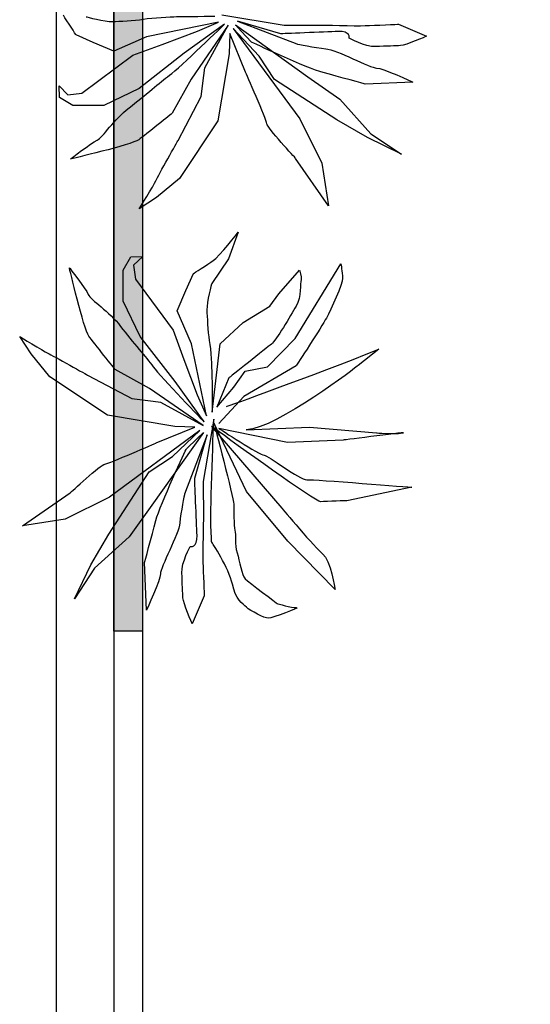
# Model space of a CAD drawing. Header units: millimetres. Extents: x -11575 to 52845, y -36266 to 23021.
# Tile 18 of 184: x 57 to 1403, y 13183 to 15777. Entities that reach past the tile are written whole.
import ezdxf

# ---------------------------------------------------------------- set-up
doc = ezdxf.new("R2010")
doc.units = ezdxf.units.MM
doc.header["$MEASUREMENT"] = 0
doc.layers.add('GREY SCALE', color=9, linetype='Continuous', true_color=0x808080)
doc.layers.add('GREYSCALE', color=9, linetype='Continuous', lineweight=0, true_color=0x808080)

# ---------------------------------------------------------------- blocks, each defined once
blk = doc.blocks.new('FLOOR PLAN')
at = {"layer": 'GREYSCALE', "lineweight": -2, "ltscale": 0.25}
h = blk.add_hatch(color=0, dxfattribs=at)
h.dxf.hatch_style = 1
h.paths.add_polyline_path([(3932.4, 18073.2), (3932.4, 18149.4), (1701.8, 18149.4, 0.394212), (304.8, 16752.4), (304.8, 14166.1), (381, 14166.1), (381, 16676.2, -0.414214), (1778, 18073.2)])
at = {"layer": 'GREYSCALE', "color": 0, "lineweight": -2, "ltscale": 0.2}
blk.add_line((153, 16760.7), (152.7, 10251.7), dxfattribs=at)
at = {"layer": 'GREYSCALE', "color": 0, "lineweight": -2, "ltscale": 0.25}
for p, q in [((304.8, 14166.1), (304.8, 16752.4)), ((305.4, 16757.9), (305.1, 10115.7)), ((304.8, 14166.1), (304.8, 16665.9)), ((381, 16676.2), (381, 14166.1)), ((381, 14166.1), (304.8, 14166.1)), ((381, 14166.1), (381, 4141))]:
    blk.add_line(p, q, dxfattribs=at)
at = {"layer": 'GREYSCALE', "color": 0, "lineweight": -2}
for points in [[(205.6, 15737.2), (205.6, 15737.2), (182.2, 15773.9), (172.1, 15789.2)], [(589.7, 15790.5), (589.7, 15790.5), (754.1, 15762.7), (754.1, 15762.7)], [(581, 15771.3), (581, 15771.3), (391.1, 15732.1), (391.1, 15732.1)], [(451.7, 15631), (479.2, 15651), (597, 15765.7), (597, 15765.7)], [(597, 15765.7), (597, 15765.7), (490.2, 15689), (490.2, 15689)], [(606.5, 15762.9), (606.5, 15762.9), (508.6, 15620.8), (508.6, 15620.8)], [(525.6, 15747.1), (525.6, 15747.1), (581, 15771.3), (581, 15771.3)], [(545.1, 15650.5), (545.1, 15650.5), (606.5, 15762.9), (606.5, 15762.9)], [(688.4, 15681.4), (688.4, 15681.4), (619.4, 15754), (619.4, 15754)], [(619.4, 15754), (619.4, 15754), (795.5, 15516.2), (795.5, 15516.2)], [(640.8, 15747.2), (640.8, 15747.2), (625.4, 15763.7), (625.4, 15763.7)], [(625.4, 15763.7), (625.4, 15763.7), (816.1, 15626.9), (816.1, 15626.9)], [(745.6, 15740.3), (745.6, 15740.3), (631.2, 15773.3), (631.2, 15773.3)], [(631.2, 15773.3), (631.2, 15773.3), (787.4, 15713.7), (787.4, 15713.7)], [(754.1, 15762.7), (754.1, 15762.7), (851.4, 15763.4), (851.4, 15763.4)], [(1055.4, 15765.5), (1055.4, 15765.5), (1128.9, 15733.8), (1128.9, 15733.8)], [(250.5, 15717), (250.5, 15717), (205.6, 15737.2), (205.6, 15737.2)], [(391.1, 15732.1), (391.1, 15732.1), (304.7, 15694.1), (304.7, 15694.1)], [(432.7, 15711.8), (432.7, 15711.8), (525.6, 15747.1), (525.6, 15747.1)], [(610.5, 15741.1), (610.5, 15741.1), (609.5, 15687.6), (609.5, 15687.6)], [(652.4, 15639.1), (652.4, 15639.1), (610.5, 15741.1), (610.5, 15741.1)], [(668, 15718.3), (668, 15718.3), (640.8, 15747.2), (640.8, 15747.2)], [(304.7, 15694.1), (304.7, 15694.1), (250.5, 15717), (250.5, 15717)], [(355.4, 15683.6), (355.4, 15683.6), (432.7, 15711.8), (432.7, 15711.8)], [(856.5, 15638), (815.2, 15648.9), (668, 15718.3), (668, 15718.3)], [(787.4, 15713.7), (787.4, 15713.7), (835.1, 15703.1), (863.4, 15701.1)], [(221.2, 15583.9), (221.2, 15583.9), (355.4, 15683.6), (355.4, 15683.6)], [(490.2, 15689), (490.2, 15689), (371.5, 15596.3), (371.5, 15596.3)], [(609.5, 15687.6), (609.5, 15687.6), (579.1, 15510.6), (579.1, 15510.6)], [(728.5, 15620.3), (728.5, 15620.3), (688.4, 15681.4), (688.4, 15681.4)], [(542.7, 15630.7), (542.7, 15630.7), (545.1, 15650.5), (545.1, 15650.5)], [(406, 15594.1), (423.1, 15608.5), (438.7, 15621.5), (451.7, 15631)], [(508.6, 15620.8), (508.6, 15620.8), (458.9, 15530.8), (458.9, 15530.8)], [(535.7, 15574.8), (535.7, 15574.8), (542.7, 15630.7), (542.7, 15630.7)], [(816.1, 15626.9), (816.1, 15626.9), (900.3, 15567.6), (900.3, 15567.6)], [(967.7, 15608), (967.7, 15608), (897.8, 15627.2), (856.5, 15638)], [(162.1, 15572.1), (162.1, 15572.1), (160.8, 15603.4), (160.8, 15603.4)], [(160.8, 15603.4), (160.8, 15603.4), (183.8, 15579.2), (183.8, 15579.2)], [(371.5, 15596.3), (371.5, 15596.3), (279.1, 15551.7), (279.1, 15551.7)], [(893, 15513.9), (893, 15513.9), (728.5, 15620.3), (728.5, 15620.3)], [(1093, 15613.1), (1093, 15613.1), (967.7, 15608), (967.7, 15608)], [(197.5, 15551.5), (197.5, 15551.5), (162.1, 15572.1), (162.1, 15572.1)], [(183.8, 15579.2), (183.8, 15579.2), (221.2, 15583.9), (221.2, 15583.9)], [(345.3, 15545), (366.1, 15560.7), (387, 15578.2), (406, 15594.1)], [(474.4, 15459.2), (474.4, 15459.2), (535.7, 15574.8), (535.7, 15574.8)], [(279.1, 15551.7), (279.1, 15551.7), (197.5, 15551.5), (197.5, 15551.5)], [(260.9, 15459.9), (276.3, 15466.9), (305.8, 15515.1), (345.3, 15545)], [(900.3, 15567.6), (900.3, 15567.6), (982.4, 15476.7), (982.4, 15476.7)], [(458.9, 15530.8), (458.9, 15530.8), (389, 15474.5), (370.7, 15461.3)], [(579.1, 15510.6), (579.1, 15510.6), (478.5, 15358.9), (478.5, 15358.9)], [(795.5, 15516.2), (795.5, 15516.2), (853.7, 15399.3), (853.7, 15399.3)], [(973.4, 15466.9), (973.4, 15466.9), (893, 15513.9), (893, 15513.9)], [(1063, 15423.4), (1063, 15423.4), (973.4, 15466.9), (973.4, 15466.9)], [(982.4, 15476.7), (982.4, 15476.7), (1063, 15423.4), (1063, 15423.4)], [(370.7, 15461.3), (352.4, 15448), (190.7, 15410), (190.7, 15410)], [(190.7, 15410), (190.7, 15410), (245.5, 15453), (260.9, 15459.9)], [(415.9, 15353.2), (421.7, 15366), (474.4, 15459.2), (474.4, 15459.2)], [(870.8, 15286.9), (870.8, 15286.9), (784.1, 15412.1), (784.1, 15412.1)], [(853.7, 15399.3), (853.7, 15399.3), (870.8, 15286.9), (870.8, 15286.9)], [(371.8, 15279.1), (371.8, 15279.1), (410.2, 15340.4), (415.9, 15353.2)], [(478.5, 15358.9), (478.5, 15358.9), (417.7, 15309.3), (417.7, 15309.3)], [(417.7, 15309.3), (417.7, 15309.3), (371.8, 15279.1), (371.8, 15279.1)], [(567.1, 15142.5), (582.4, 15152.4), (633.2, 15217.4), (633.2, 15217.4)], [(633.2, 15217.4), (633.2, 15217.4), (607.7, 15147.3), (607.7, 15147.3)], [(350, 15152.4), (350, 15152.4), (381.3, 15153.7), (381.3, 15153.7)], [(381.3, 15153.7), (381.3, 15153.7), (357.1, 15130.8), (357.1, 15130.8)], [(329.5, 15117), (329.5, 15117), (350, 15152.4), (350, 15152.4)], [(357.1, 15130.8), (357.1, 15130.8), (361.8, 15093.3), (361.8, 15093.3)], [(515.1, 15108.9), (515.1, 15108.9), (551.8, 15132.4), (567.1, 15142.5)], [(607.7, 15147.3), (607.7, 15147.3), (563.2, 15082.6), (563.2, 15082.6)], [(782.7, 14937.7), (782.7, 14937.7), (903.4, 15134.2), (903.4, 15134.2)], [(239.2, 14943.8), (225.9, 14962.1), (187.9, 15123.9), (187.9, 15123.9)], [(187.9, 15123.9), (187.9, 15123.9), (230.9, 15069.1), (237.8, 15053.6)], [(329.6, 15035.5), (329.6, 15035.5), (329.5, 15117), (329.5, 15117)], [(494.9, 15064.1), (494.9, 15064.1), (515.1, 15108.9), (515.1, 15108.9)], [(740.3, 15055.3), (740.3, 15055.3), (794.3, 15117.1), (794.3, 15117.1)], [(794.3, 15117.1), (794.3, 15117.1), (801.1, 15101.6), (798.5, 15092.2)], [(361.8, 15093.3), (361.8, 15093.3), (461.5, 14959.2), (461.5, 14959.2)], [(798.5, 15092.2), (795.7, 15082.7), (800.2, 15048.3), (785.5, 15022.6)], [(237.8, 15053.6), (244.8, 15038.2), (293, 15008.8), (322.9, 14969.2)], [(472, 15009.9), (472, 15009.9), (494.9, 15064.1), (494.9, 15064.1)], [(716.4, 15022.9), (716.4, 15022.9), (740.3, 15055.3), (740.3, 15055.3)], [(374.2, 14943), (374.2, 14943), (329.6, 15035.5), (329.6, 15035.5)], [(510.1, 14923.4), (510.1, 14923.4), (472, 15009.9), (472, 15009.9)], [(646, 14979.2), (646, 14979.2), (716.4, 15022.9), (716.4, 15022.9)], [(785.5, 15022.6), (770.9, 14996.9), (732.7, 14932.5), (720.4, 14922.6)], [(585.4, 14923.4), (585.4, 14923.4), (646, 14979.2), (646, 14979.2)], [(865.2, 14991.3), (853.7, 14968.8), (785.7, 14865.6), (785.7, 14865.6)], [(322.9, 14969.2), (338.6, 14948.4), (356.1, 14927.6), (372, 14908.6)], [(461.5, 14959.2), (461.5, 14959.2), (489.7, 14881.8), (489.7, 14881.8)], [(87.2, 14896.9), (87.2, 14896.9), (57.1, 14942.7), (57.1, 14942.7)], [(57.1, 14942.7), (57.1, 14942.7), (118.3, 14904.4), (131.1, 14898.7)], [(308.7, 14855.7), (308.7, 14855.7), (252.4, 14925.6), (239.2, 14943.8)], [(467, 14824.4), (467, 14824.4), (374.2, 14943), (374.2, 14943)], [(549.2, 14733.6), (549.2, 14733.6), (510.1, 14923.4), (510.1, 14923.4)], [(564.5, 14743.5), (564.5, 14743.5), (585.4, 14923.4), (585.4, 14923.4)], [(720.4, 14922.6), (708.3, 14912.7), (607.9, 14833.3), (607.9, 14833.3)], [(710.4, 14862.5), (710.4, 14862.5), (782.7, 14937.7), (782.7, 14937.7)], [(136.9, 14836.1), (136.9, 14836.1), (87.2, 14896.9), (87.2, 14896.9)], [(131.1, 14898.7), (143.9, 14892.9), (237.1, 14840.1), (237.1, 14840.1)], [(372, 14908.6), (386.4, 14891.5), (399.4, 14875.9), (408.9, 14862.9)], [(601.6, 14757.7), (601.6, 14757.7), (827.6, 14839), (1003.6, 14909)], [(1003.6, 14909), (1003.6, 14909), (949, 14865.9), (949, 14865.9)], [(489.7, 14881.8), (489.7, 14881.8), (525, 14789), (525, 14789)], [(398.7, 14805.9), (398.7, 14805.9), (308.7, 14855.7), (308.7, 14855.7)], [(408.9, 14862.9), (428.9, 14835.3), (543.6, 14717.6), (543.6, 14717.6)], [(621.5, 14808.7), (621.5, 14808.7), (651.2, 14850.8), (651.2, 14850.8)], [(785.7, 14865.6), (785.7, 14865.6), (647.6, 14784.6), (647.6, 14784.6)], [(651.2, 14850.8), (651.2, 14850.8), (710.4, 14862.5), (710.4, 14862.5)], [(949, 14865.9), (949, 14865.9), (735.8, 14700.3), (654.3, 14696.9)], [(288.6, 14735.5), (288.6, 14735.5), (136.9, 14836.1), (136.9, 14836.1)], [(237.1, 14840.1), (237.1, 14840.1), (352.7, 14778.8), (352.7, 14778.8)], [(543.6, 14717.6), (543.6, 14717.6), (467, 14824.4), (467, 14824.4)], [(607.9, 14833.3), (607.9, 14833.3), (576.5, 14756.6), (576.5, 14756.6)], [(540.8, 14708.1), (540.8, 14708.1), (398.7, 14805.9), (398.7, 14805.9)], [(576.5, 14756.6), (576.5, 14756.6), (621.5, 14808.7), (621.5, 14808.7)], [(352.7, 14778.8), (352.7, 14778.8), (408.7, 14771.9), (408.7, 14771.9)], [(408.7, 14771.9), (408.7, 14771.9), (428.4, 14769.4), (428.4, 14769.4)], [(428.4, 14769.4), (428.4, 14769.4), (540.8, 14708.1), (540.8, 14708.1)], [(525, 14789), (525, 14789), (549.2, 14733.6), (549.2, 14733.6)], [(647.6, 14784.6), (647.6, 14784.6), (581.4, 14712.9), (581.4, 14712.9)], [(465.6, 14705), (465.6, 14705), (288.6, 14735.5), (288.6, 14735.5)], [(568.4, 14724.9), (568.4, 14724.9), (540.6, 14560.4), (540.6, 14560.4)], [(654.8, 14533.8), (654.8, 14533.8), (568.8, 14715.4), (568.8, 14715.4)], [(531.9, 14695.1), (531.9, 14695.1), (294.1, 14519.1), (294.1, 14519.1)], [(541.6, 14689.2), (541.6, 14689.2), (404.9, 14498.5), (404.9, 14498.5)], [(417.1, 14662.2), (417.1, 14662.2), (519, 14704.1), (519, 14704.1)], [(459.4, 14626.2), (459.4, 14626.2), (531.9, 14695.1), (531.9, 14695.1)], [(519, 14704.1), (519, 14704.1), (465.6, 14705), (465.6, 14705)], [(525.1, 14673.7), (525.1, 14673.7), (541.6, 14689.2), (541.6, 14689.2)], [(571.7, 14699.4), (566.1, 14703.6), (562.8, 14705.8), (562.8, 14705.8)], [(562.8, 14705.8), (562.8, 14705.8), (747.5, 14490.3), (747.5, 14490.3)], [(762.5, 14663.6), (762.5, 14663.6), (581.9, 14700.3), (581.9, 14700.3)], [(654.3, 14696.9), (654.3, 14696.9), (820.5, 14703.7), (820.5, 14703.7)], [(820.5, 14703.7), (820.5, 14703.7), (996.9, 14688.9), (996.9, 14688.9)], [(551.2, 14683.4), (551.2, 14683.4), (491.7, 14527.1), (491.7, 14527.1)], [(496.2, 14646.6), (496.2, 14646.6), (525.1, 14673.7), (525.1, 14673.7)], [(518.2, 14569), (518.2, 14569), (551.2, 14683.4), (551.2, 14683.4)], [(909.8, 14669.6), (909.8, 14669.6), (762.5, 14663.6), (762.5, 14663.6)], [(416, 14458), (426.8, 14499.4), (496.2, 14646.6), (496.2, 14646.6)], [(398.2, 14586.1), (398.2, 14586.1), (459.4, 14626.2), (459.4, 14626.2)], [(291.9, 14421.6), (291.9, 14421.6), (398.2, 14586.1), (398.2, 14586.1)], [(540.6, 14560.4), (540.6, 14560.4), (541.3, 14463.1), (541.3, 14463.1)], [(763.6, 14403.1), (763.6, 14403.1), (654.8, 14533.8), (654.8, 14533.8)], [(1090.7, 14545.2), (1090.7, 14545.2), (919.4, 14509.9), (919.4, 14509.9)], [(64.8, 14443.8), (64.8, 14443.8), (190, 14530.5), (190, 14530.5)], [(294.1, 14519.1), (294.1, 14519.1), (177.2, 14460.8), (177.2, 14460.8)], [(491.7, 14527.1), (491.7, 14527.1), (481, 14479.5), (479, 14451.2)], [(404.9, 14498.5), (404.9, 14498.5), (345.5, 14414.3), (345.5, 14414.3)], [(747.5, 14490.3), (747.5, 14490.3), (836.6, 14384.1), (856.1, 14369.2)], [(177.2, 14460.8), (177.2, 14460.8), (64.8, 14443.8), (64.8, 14443.8)], [(386, 14346.9), (386, 14346.9), (405.1, 14416.7), (416, 14458)], [(624.2, 14431.9), (627.9, 14419.6), (622.6, 14394.3), (629.8, 14372.6)], [(244.8, 14341.2), (244.8, 14341.2), (291.9, 14421.6), (291.9, 14421.6)], [(345.5, 14414.3), (345.5, 14414.3), (254.6, 14332.2), (254.6, 14332.2)], [(617.5, 14290.3), (609.5, 14330.9), (562.7, 14401.2), (562.7, 14401.2)], [(888.1, 14276.3), (888.1, 14276.3), (763.6, 14403.1), (763.6, 14403.1)], [(629.8, 14372.6), (637, 14350.9), (641.6, 14313.4), (651.3, 14304.3)], [(856.1, 14369.2), (875.6, 14354.3), (888.1, 14276.3), (888.1, 14276.3)], [(201.4, 14251.5), (201.4, 14251.5), (244.8, 14341.2), (244.8, 14341.2)], [(254.6, 14332.2), (254.6, 14332.2), (201.4, 14251.5), (201.4, 14251.5)], [(391.1, 14221.5), (391.1, 14221.5), (386, 14346.9), (386, 14346.9)], [(651.3, 14304.3), (661.2, 14295.4), (735.8, 14238.7), (735.8, 14238.7)], [(654.4, 14229.1), (644.7, 14238.1), (625.3, 14249.9), (617.5, 14290.3)], [(543.4, 14259.1), (543.4, 14259.1), (511.7, 14185.7), (511.7, 14185.7)]]:
    blk.add_open_spline(points, degree=3, dxfattribs=at)
for points, knots in [([(232, 15785.3), (232, 15785.3), (282.7, 15771.7), (301.5, 15772.4), (320.3, 15773.2), (358, 15774.7), (382.9, 15778.9), (407.9, 15783.1), (454.9, 15785), (470.6, 15785.6), (486.2, 15786.2), (571, 15786.5), (571, 15786.5)], [110, 110, 110, 110, 111, 111, 111, 112, 112, 112, 113, 113, 113, 114, 114, 114, 114]), ([(851.4, 15763.4), (851.4, 15763.4), (942.5, 15760.9), (967.6, 15761.9), (992.7, 15762.9), (1055.4, 15765.5), (1055.4, 15765.5)], [36, 36, 36, 36, 37, 37, 37, 38, 38, 38, 38]), ([(925, 15728.7), (925, 15728.7), (930.6, 15747.8), (896, 15746.4), (861.6, 15745), (745.6, 15740.3), (745.6, 15740.3)], [42, 42, 42, 42, 43, 43, 43, 44, 44, 44, 44]), ([(1128.9, 15733.8), (1128.9, 15733.8), (1073.5, 15709.7), (1060.9, 15709.2), (1048.3, 15708.6), (1023.3, 15707.6), (995, 15706.5), (966.9, 15705.3), (925, 15728.7), (925, 15728.7)], [39, 39, 39, 39, 40, 40, 40, 41, 41, 41, 42, 42, 42, 42]), ([(863.4, 15701.1), (891.8, 15699.1), (981.7, 15649.4), (997.3, 15650.1), (1013, 15650.7), (1093, 15613.1), (1093, 15613.1)], [47, 47, 47, 47, 48, 48, 48, 49, 49, 49, 49]), ([(784.1, 15412.1), (784.1, 15412.1), (708.5, 15493.9), (708.1, 15503.3), (707.8, 15512.6), (652.4, 15639.1), (652.4, 15639.1)], [67, 67, 67, 67, 68, 68, 68, 69, 69, 69, 69]), ([(903.4, 15134.2), (903.4, 15134.2), (907.4, 15112.4), (908, 15096.6), (908.7, 15080.9), (876.9, 15013.7), (865.2, 14991.3)], [129, 129, 129, 129, 130, 130, 130, 131, 131, 131, 131]), ([(563.2, 15082.6), (563.2, 15082.6), (549.6, 15031.8), (550.3, 15013), (551.1, 14994.3), (552.6, 14956.6), (556.8, 14931.7), (561, 14906.7), (562.9, 14859.7), (563.5, 14844), (564.2, 14828.3), (564.5, 14743.5), (564.5, 14743.5)], [110, 110, 110, 110, 111, 111, 111, 112, 112, 112, 113, 113, 113, 114, 114, 114, 114]), ([(562.7, 14401.2), (562.7, 14401.2), (561.8, 14423.1), (560.7, 14451.3), (559.5, 14479.6), (568.4, 14724.9), (568.4, 14724.9)], [32, 32, 32, 32, 33, 33, 33, 34, 34, 34, 34]), ([(568.8, 14715.4), (568.8, 14715.4), (620.8, 14516.6), (621.4, 14500.9), (622.1, 14485.2), (620.7, 14444.4), (624.2, 14431.9)], [22, 22, 22, 22, 23, 23, 23, 24, 24, 24, 24]), ([(919.4, 14509.9), (919.4, 14509.9), (866.2, 14507.8), (850.5, 14507.1), (836.5, 14506.6), (618.5, 14665.3), (571.7, 14699.4)], [13, 13, 13, 13, 14, 14, 14, 15, 15, 15, 15]), ([(581.9, 14700.3), (581.9, 14700.3), (691.6, 14629.4), (701, 14629.8), (710.3, 14630.2), (794.7, 14564.6), (813.6, 14565.3), (832.4, 14566.1), (1090.7, 14545.2), (1090.7, 14545.2)], [9, 9, 9, 9, 10, 10, 10, 11, 11, 11, 12, 12, 12, 12]), ([(996.9, 14688.9), (996.9, 14688.9), (1038, 14684.3), (1066, 14688.6), (1094, 14692.9), (909.8, 14669.6), (909.8, 14669.6)], [5, 5, 5, 5, 6, 6, 6, 7, 7, 7, 7]), ([(190, 14530.5), (190, 14530.5), (271.8, 14606), (281.2, 14606.4), (290.5, 14606.8), (417.1, 14662.2), (417.1, 14662.2)], [67, 67, 67, 67, 68, 68, 68, 69, 69, 69, 69]), ([(506.7, 14389.5), (506.7, 14389.5), (525.7, 14384), (524.3, 14418.5), (522.9, 14452.9), (518.2, 14569), (518.2, 14569)], [42, 42, 42, 42, 43, 43, 43, 44, 44, 44, 44]), ([(541.3, 14463.1), (541.3, 14463.1), (538.8, 14372), (539.8, 14347), (540.8, 14321.9), (543.4, 14259.1), (543.4, 14259.1)], [36, 36, 36, 36, 37, 37, 37, 38, 38, 38, 38]), ([(479, 14451.2), (477, 14422.8), (427.4, 14332.8), (428, 14317.3), (428.6, 14301.6), (391.1, 14221.5), (391.1, 14221.5)], [47, 47, 47, 47, 48, 48, 48, 49, 49, 49, 49]), ([(511.7, 14185.7), (511.7, 14185.7), (487.6, 14241.1), (487.1, 14253.7), (486.6, 14266.3), (485.5, 14291.3), (484.4, 14319.6), (483.2, 14347.7), (506.7, 14389.5), (506.7, 14389.5)], [39, 39, 39, 39, 40, 40, 40, 41, 41, 41, 42, 42, 42, 42]), ([(735.8, 14238.7), (735.8, 14238.7), (773.9, 14227.6), (786.4, 14228.1), (798.9, 14228.6), (721.5, 14200.4), (712.2, 14200), (702.8, 14199.6), (664.3, 14220.1), (654.4, 14229.1)], [27, 27, 27, 27, 28, 28, 28, 29, 29, 29, 30, 30, 30, 30])]:
    blk.add_open_spline(points, degree=3, knots=knots, dxfattribs=at)

msp = doc.modelspace()

# ---------------------------------------------------------------- block references
at = {"layer": 'GREY SCALE'}
msp.add_blockref('FLOOR PLAN', (0, 0), dxfattribs=at)

doc.saveas('drawing.dxf')
